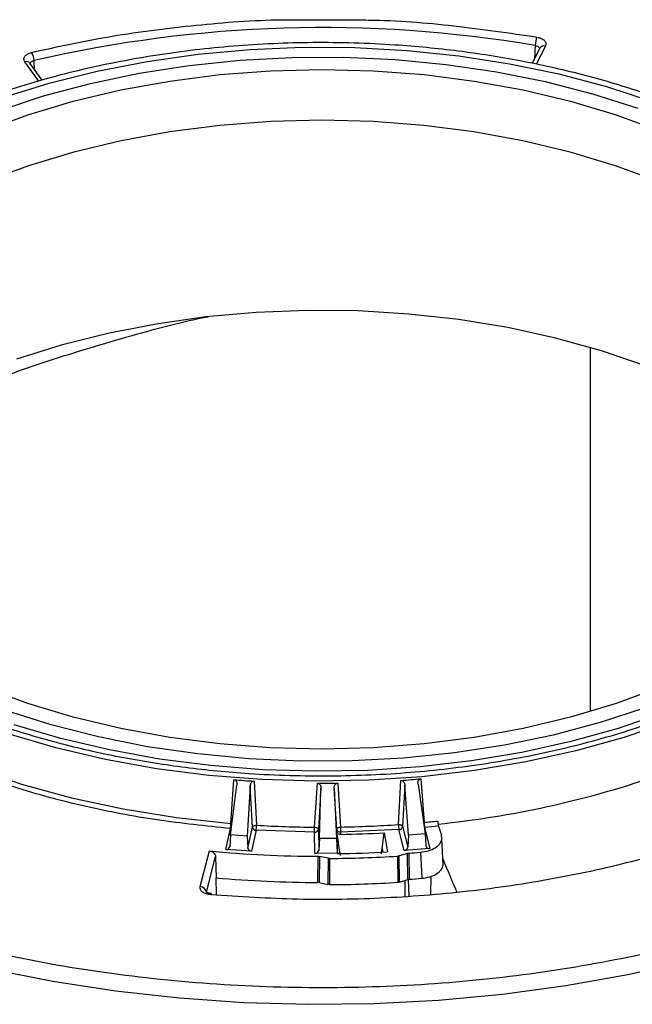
# Model space of a CAD drawing. Header units: inches. Extents: x 0.4 to 16.8, y 0 to 10.8.
# Tile 83 of 104: x 13.985 to 14.145, y 8.111 to 8.369. Entities that reach past the tile are written whole.
import ezdxf

# ---------------------------------------------------------------- set-up
doc = ezdxf.new("R2010")
doc.units = ezdxf.units.IN
doc.header["$MEASUREMENT"] = 0

msp = doc.modelspace()

# ---------------------------------------------------------------- linework, layer by layer
at = {"color": 7, "linetype": 'Continuous'}
for p, q in [((14.0602223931, 8.3690351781), (14.0707971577, 8.369008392)), ((14.1211312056, 8.3615800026), (14.1191177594, 8.3576560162)), ((14.1199094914, 8.3623234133), (14.1197260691, 8.3588415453)), ((14.1225907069, 8.3621705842), (14.1201554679, 8.3574245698)), ((13.9897897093, 8.3529550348), (13.9861394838, 8.3580423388)), ((13.9886757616, 8.3559819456), (13.9885442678, 8.3583490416)), ((13.9906689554, 8.3532040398), (13.9874723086, 8.357659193)), ((14.134305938, 8.2832161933), (14.134305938, 8.1877939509)), ((14.0401560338, 8.158504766), (14.0409456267, 8.1699738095)), ((14.0462368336, 8.1695987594), (14.0468555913, 8.1580298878)), ((14.0840774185, 8.1582174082), (14.0846824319, 8.1697924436)), ((14.0899614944, 8.1702207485), (14.0907615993, 8.1587597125)), ((14.0400430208, 8.1554987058), (14.0417318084, 8.1685608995)), ((14.0451994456, 8.1683151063), (14.0444483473, 8.1551864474)), ((14.0457798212, 8.1575345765), (14.0451994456, 8.1683151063)), ((14.0621004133, 8.1575301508), (14.0628037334, 8.1690556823)), ((14.0637313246, 8.167707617), (14.0630721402, 8.156967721)), ((14.0633463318, 8.1545669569), (14.0637313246, 8.167707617)), ((14.0672248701, 8.1677252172), (14.0677845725, 8.1545893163)), ((14.0678954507, 8.1569920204), (14.0672248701, 8.1677252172)), ((14.0681344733, 8.1690825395), (14.0688500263, 8.1575641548)), ((14.0857355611, 8.1685193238), (14.0851679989, 8.1577330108)), ((14.0866609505, 8.1553991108), (14.0857355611, 8.1685193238)), ((14.0891952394, 8.1688000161), (14.0910561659, 8.1557557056)), ((14.0388469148, 8.1516815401), (14.040016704, 8.1571814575)), ((14.0446159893, 8.1520626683), (14.0457798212, 8.1575345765)), ((14.0467553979, 8.1567038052), (14.0455856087, 8.1512038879)), ((14.0620892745, 8.1562011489), (14.0467553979, 8.1567038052)), ((14.0630721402, 8.156967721), (14.0631554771, 8.1514549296)), ((14.0679043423, 8.1564038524), (14.0678954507, 8.1569920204)), ((14.0841946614, 8.156892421), (14.0688783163, 8.1562353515)), ((14.0855305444, 8.151405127), (14.0841946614, 8.156892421)), ((14.0851679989, 8.1577330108), (14.0864970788, 8.1522736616)), ((14.0908167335, 8.1574340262), (14.0909178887, 8.1574378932)), ((14.0945672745, 8.1578008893), (14.0909178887, 8.1574378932)), ((14.0909178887, 8.1574378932), (14.0922537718, 8.1519505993)), ((14.0945672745, 8.1578008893), (14.0953374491, 8.1554019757)), ((14.0400430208, 8.1554987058), (14.0398284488, 8.1524020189)), ((14.0444483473, 8.1551864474), (14.0400430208, 8.1554987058)), ((14.0444483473, 8.1551864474), (14.0446159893, 8.1520626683)), ((14.0621730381, 8.1506601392), (14.0620892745, 8.1562011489)), ((14.0633463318, 8.1545669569), (14.0631554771, 8.1514549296)), ((14.0677845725, 8.1545893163), (14.0633463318, 8.1545669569)), ((14.0677845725, 8.1545893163), (14.0680280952, 8.1506896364)), ((14.0679535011, 8.155624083), (14.0679043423, 8.1564038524)), ((14.0679535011, 8.155624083), (14.0680280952, 8.1506896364)), ((14.0688783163, 8.1562353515), (14.0688873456, 8.1556380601)), ((14.0803631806, 8.1560522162), (14.0811566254, 8.1510540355)), ((14.0866609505, 8.1553991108), (14.0864970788, 8.1522736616)), ((14.0910561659, 8.1557557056), (14.0866609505, 8.1553991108)), ((14.0910561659, 8.1557557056), (14.091273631, 8.1526611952)), ((14.0957734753, 8.1475440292), (14.0954292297, 8.1545485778)), ((14.0455856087, 8.1512038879), (14.0388469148, 8.1516815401)), ((14.0796636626, 8.1509747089), (14.0798236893, 8.1519735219)), ((14.0798236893, 8.1519735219), (14.0799796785, 8.1509908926)), ((14.0922537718, 8.1519505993), (14.0855305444, 8.151405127)), ((14.0320968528, 8.1419677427), (14.0345115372, 8.151294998)), ((14.0337182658, 8.1405351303), (14.0361219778, 8.149820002)), ((14.0361219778, 8.149820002), (14.0363161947, 8.1442628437)), ((14.0680280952, 8.1506896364), (14.0621730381, 8.1506601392)), ((14.0629484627, 8.1430307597), (14.0630002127, 8.1498932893)), ((14.0633356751, 8.1498580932), (14.063283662, 8.1429955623)), ((14.0656472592, 8.1493649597), (14.0633356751, 8.1498580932)), ((14.0656472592, 8.1493649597), (14.0655975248, 8.1425019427)), ((14.0659990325, 8.1493297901), (14.0659490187, 8.1424667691)), ((14.0680280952, 8.1506896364), (14.0680293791, 8.1506047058)), ((14.0686452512, 8.1506133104), (14.0686410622, 8.1508904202)), ((14.0839922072, 8.1430981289), (14.0839078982, 8.1499564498)), ((14.0864412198, 8.1506665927), (14.0842497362, 8.15001589)), ((14.0843337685, 8.1431575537), (14.0842497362, 8.15001589)), ((14.0865274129, 8.143808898), (14.0864412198, 8.1506665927)), ((14.0867668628, 8.1507249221), (14.0868527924, 8.1438672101)), ((14.0898294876, 8.1509655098), (14.0901764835, 8.1441302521)), ((14.0363995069, 8.139736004), (14.0363161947, 8.1442628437)), ((14.0843337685, 8.1431575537), (14.0865274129, 8.143808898)), ((14.0868325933, 8.1394892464), (14.0867412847, 8.1438550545)), ((14.0925717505, 8.1399631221), (14.0926730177, 8.144699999)), ((14.063283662, 8.1429955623), (14.0655975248, 8.1425019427)), ((14.0858679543, 8.1394095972), (14.0858367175, 8.1436038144))]:
    msp.add_line(p, q, dxfattribs=at)
at = {"color": 7, "linetype": 'Continuous', "flags": 128}
for points in [[(13.9803542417, 8.3486795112), (13.992483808, 8.3524340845), (14.0051150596, 8.3555895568), (14.0181593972, 8.3581237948), (14.0315253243, 8.3600190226), (14.0451190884, 8.3612619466), (14.0588453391, 8.3618438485), (14.0726077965, 8.3617606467), (14.086309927, 8.3610129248), (14.0998556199, 8.3596059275), (14.1131498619, 8.3575495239), (14.1260994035, 8.3548581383), (14.1386134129, 8.3515506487), (14.1506041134, 8.3476502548), (14.1619873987, 8.343184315), (14.1726834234, 8.3381841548), (14.1826171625, 8.3326848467), (14.191718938, 8.3267249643), (14.1999249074, 8.3203463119), (14.2071775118, 8.3135936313), (14.2134258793, 8.3065142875), (14.2186261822, 8.2991579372), (14.2227419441, 8.2915761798)], [(13.9792554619, 8.345238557), (13.9910510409, 8.3491060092), (14.0033722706, 8.3523820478), (14.0161303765, 8.3550430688), (14.029233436, 8.3570698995), (14.0425870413, 8.3584479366), (14.0560949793, 8.3591672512), (14.0696599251, 8.3592226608), (14.083184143, 8.358613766), (14.0965701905, 8.3573449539), (14.109721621, 8.3554253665), (14.122543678, 8.3528688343), (14.1349439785, 8.3496937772), (14.1468331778, 8.3459230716)], [(13.9755620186, 8.3399413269), (13.9869074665, 8.3441138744), (13.9988396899, 8.34769971), (14.0112678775, 8.3506715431), (14.0240974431, 8.3530067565), (14.0372307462, 8.3546875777), (14.0505678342, 8.3557012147), (14.064007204, 8.356039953), (14.0774465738, 8.3557012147), (14.0907836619, 8.3546875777), (14.1039169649, 8.3530067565), (14.1167465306, 8.3506715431), (14.1291747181, 8.34769971), (14.1411069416, 8.3441138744), (14.1524523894, 8.3399413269), (14.163124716, 8.335213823), (14.1730426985, 8.329967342), (14.182130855, 8.3242418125), (14.1903200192, 8.3180808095), (14.1975478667, 8.3115312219), (14.203759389, 8.3046428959), (14.2089073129, 8.297468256), (14.2129524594, 8.2900619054)], [(14.2126355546, 8.2768860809), (14.2085990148, 8.2842766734), (14.203462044, 8.2914360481), (14.1972637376, 8.2983097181), (14.1900512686, 8.3048453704), (14.1818795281, 8.3109932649), (14.1728107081, 8.3167066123), (14.1629138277, 8.3219419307), (14.1522642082, 8.3266593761), (14.1409428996, 8.3308230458), (14.1290360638, 8.3344012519), (14.1166343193, 8.337366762), (14.1038320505, 8.3396970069), (14.0907266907, 8.3413742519), (14.0774179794, 8.3423857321), (14.064007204, 8.3427237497), (14.0505964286, 8.3423857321), (14.0372877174, 8.3413742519), (14.0241823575, 8.3396970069), (14.0113800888, 8.337366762), (13.9989783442, 8.3344012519), (13.9870715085, 8.3308230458), (13.9757501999, 8.3266593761)], [(14.2085698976, 8.2360467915), (14.2076074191, 8.2374274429), (14.2019884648, 8.2444273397), (14.1953479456, 8.2511224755), (14.1877350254, 8.2574632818), (14.1792060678, 8.2634028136), (14.169824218, 8.2688970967), (14.1596589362, 8.2739054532), (14.1487854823, 8.2783908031), (14.1372843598, 8.2823199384), (14.1252407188, 8.2856637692), (14.1127437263, 8.2883975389), (14.0998859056, 8.2905010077), (14.0867624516, 8.2919586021), (14.0734705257, 8.2927595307), (14.0601085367, 8.2928978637), (14.046775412, 8.2923725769), (14.0335698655, 8.2911875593), (14.0205896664, 8.2893515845), (14.0079309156, 8.2868782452), (13.995687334, 8.2837858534), (13.9839495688, 8.2800973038)], [(13.914797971, 8.2097644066), (13.9220463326, 8.2025159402), (13.9303486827, 8.1956545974), (13.9396433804, 8.1892313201), (13.9498614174, 8.1832937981), (13.9609269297, 8.1778861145), (13.9727577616, 8.1730484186), (13.9852660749, 8.1688166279), (13.9983590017, 8.1652221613), (14.0119393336, 8.1622917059), (14.0259062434, 8.1600470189), (14.0401560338, 8.158504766)], [(13.977365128, 8.1203298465), (13.9934766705, 8.1171480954), (14.0099347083, 8.1146256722), (14.0266583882, 8.112774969), (14.0435655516, 8.1116050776), (14.0605731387, 8.1111217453), (14.0775975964, 8.1113273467), (14.0945552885, 8.1122208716), (14.1113629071, 8.1137979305), (14.1279378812, 8.1160507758), (14.1441987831, 8.1189683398), (14.1600657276, 8.1225362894), (14.1754607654, 8.1267370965), (14.1903082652, 8.1315501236), (14.2045352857, 8.1369517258), (14.2180719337, 8.1429153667), (14.2308517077, 8.1494117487), (14.2428118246, 8.156408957), (14.2538935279, 8.1638726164), (14.2640423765, 8.1717660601), (14.2732085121, 8.1800505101), (14.2813469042, 8.1886852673), (14.2884175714, 8.1976279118), (14.2943857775, 8.2068345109)], [(14.1524523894, 8.1941036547), (14.1411069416, 8.1899311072), (14.1291747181, 8.1863452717), (14.1167465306, 8.1833734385), (14.1039169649, 8.1810382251), (14.0907836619, 8.1793574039), (14.0774465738, 8.178343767), (14.064007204, 8.1780050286), (14.0505678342, 8.178343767), (14.0372307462, 8.1793574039), (14.0240974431, 8.1810382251), (14.0112678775, 8.1833734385), (13.9988396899, 8.1863452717), (13.9869074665, 8.1899311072), (13.9755620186, 8.1941036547)], [(14.1487589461, 8.1888064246), (14.1369633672, 8.1849389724), (14.1246421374, 8.1816629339), (14.1118840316, 8.1790019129), (14.0987809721, 8.1769750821), (14.0854273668, 8.175597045), (14.0719194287, 8.1748777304), (14.0583544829, 8.1748223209), (14.0448302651, 8.1754312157), (14.0314442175, 8.1767000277), (14.0182927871, 8.1786196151), (14.00547073, 8.1811761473), (13.9930704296, 8.1843512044), (13.9811812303, 8.18812191)], [(14.155241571, 8.1851585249), (14.1431658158, 8.1810357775), (14.1305348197, 8.1775108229), (14.1174371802, 8.1746083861), (14.1039647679, 8.1723488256), (14.0902120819, 8.1707479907), (14.0762755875, 8.16981711), (14.0622530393, 8.169562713), (14.0482427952, 8.169986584), (14.0343431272, 8.17108575), (14.0206515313, 8.1728525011), (14.0072640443, 8.1752744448), (13.9942745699, 8.1783345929), (13.9817742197, 8.1820114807)], [(14.1535100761, 8.1874593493), (14.141663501, 8.1834148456), (14.1292722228, 8.1799567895), (14.1164231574, 8.1771094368), (14.1032064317, 8.1748927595), (14.0897147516, 8.173322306), (14.0760427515, 8.1724090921), (14.0622863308, 8.1721595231), (14.0485419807, 8.1725753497), (14.034906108, 8.1736536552), (14.0214743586, 8.1753868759), (14.0083409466, 8.1777628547), (13.9955979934, 8.1807649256), (13.9833348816, 8.1843720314)], [(14.040016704, 8.1571814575), (14.0402010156, 8.1571828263), (14.0402616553, 8.1571897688)]]:
    msp.add_lwpolyline(points, dxfattribs=at)
at = {"color": 7, "linetype": 'Continuous'}
for centre, radius, start, end in [((14.0641515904, 8.0322939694), 0.3347064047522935, 80.4105323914, 103.0553054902), ((14.1256689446, 8.3622616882), 0.0057597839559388, 156.8715645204, 179.3859737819), ((13.9841937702, 8.3582696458), 0.0043512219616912, 1.0455219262, 31.0944174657), ((14.1222455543, 8.3609248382), 0.0012926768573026, 74.5138112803, 149.54724624), ((13.9865233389, 8.3568678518), 0.0012356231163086, 39.8245614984, 108.0988334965), ((14.0687298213, 8.4111093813), 0.2540781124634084, 275.7979708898, 288.9068427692), ((14.0645549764, 8.4406470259), 0.2831028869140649, 275.3114316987, 276.0424987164), ((14.0334143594, 8.158545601), 0.0067417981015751, 348.3261004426, 359.6529580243), ((14.0467617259, 8.1576994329), 0.0009956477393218, 189.5307540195, 269.6358445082), ((14.0375115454, 8.15806906), 0.0093441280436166, 351.5985359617, 359.7598059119), ((14.0639894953, 8.4479346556), 0.290410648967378, 266.6176488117, 269.6272960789), ((14.0621601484, 8.1571236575), 0.0009252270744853, 265.6067454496, 350.297136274), ((13.9783476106, 8.1575675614), 0.0837528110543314, 359.0651879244, 359.9744072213), ((14.0687967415, 8.1571460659), 0.000914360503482, 189.6990777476, 275.118460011), ((14.0640492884, 8.4472722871), 0.2897479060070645, 270.9493584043, 273.963594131), ((14.1018344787, 8.1576016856), 0.0329844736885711, 180.0651930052, 182.3740739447), ((14.0920731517, 8.1582572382), 0.007995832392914, 180.2854116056, 189.82800201), ((14.0841752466, 8.1578987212), 0.0010064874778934, 271.1052810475, 350.5235415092), ((14.096782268, 8.1588014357), 0.0060208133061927, 180.3970537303, 193.0894215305), ((14.0640330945, 8.4493431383), 0.2937451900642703, 270.9468776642, 273.1868696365), ((14.0639470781, 8.4593439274), 0.3094520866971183, 264.54168815, 269.8246853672), ((14.0640302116, 8.4618110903), 0.3124875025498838, 270.3609932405, 273.6471123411), ((14.0640299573, 8.4594305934), 0.30885178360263, 270.7419623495, 273.1788367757), ((14.0643014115, 8.4563184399), 0.306418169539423, 274.2044879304, 274.7789212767), ((14.0639568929, 8.453281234), 0.3102521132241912, 264.8886797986, 269.8137679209), ((14.0643083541, 8.4498594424), 0.3068216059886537, 274.2137394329, 274.8363483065), ((14.0320574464, 8.1402892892), 0.0016789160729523, 8.420008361, 88.6550666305), ((14.0640302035, 8.4554407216), 0.3129798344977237, 270.3512708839, 273.6568344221), ((14.0351929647, 8.1398380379), 0.0003324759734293, 125.0472076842, 183.9065189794), ((14.0346320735, 8.1398437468), 0.0004559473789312, 355.5918577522, 35.7647340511)]:
    msp.add_arc(centre, radius, start, end, dxfattribs=at)
for centre, major_axis, ratio, start_param, end_param in [((14.0630871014, 8.3790638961), (0.02567663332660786, 0.2087081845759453), 0.7558119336, 3.163964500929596, 3.197322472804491), ((14.0650579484, 8.379073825), (-0.02921345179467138, 0.2083282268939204), 0.7542348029, 3.080871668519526, 3.114229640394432), ((14.0640730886, 8.3790315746), (-0.001861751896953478, 0.2099884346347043), 0.7610263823, 3.122000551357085, 3.155358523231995), ((14.1164781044, 7.9215688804), (-0.1840063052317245, 1.230269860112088), 0.0109508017, 1.377744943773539, 1.382278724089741), ((14.0114657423, 7.8947865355), (0.1829006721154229, 1.247669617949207), 0.0245712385, 4.92242073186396, 4.926953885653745), ((14.0388532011, 8.152514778), (0.000958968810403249, -0.0002218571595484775), 0.8406308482, 4.898036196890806, 6.416472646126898), ((14.045591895, 8.1520371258), (0.0009589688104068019, -0.0002218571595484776), 0.8406308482, 3.379599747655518, 4.898036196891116), ((14.0621725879, 8.1514935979), (0.0009841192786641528, 1.617591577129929e-05), 0.8467636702, 4.698929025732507, 6.217365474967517), ((14.0855233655, 8.1522382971), (0.0009515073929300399, 0.0002519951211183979), 0.8387482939, 4.501171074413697, 6.019607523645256), ((14.0922465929, 8.1527837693), (0.0009515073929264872, 0.0002519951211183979), 0.8387482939, 2.982734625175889, 4.501171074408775), ((14.0727042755, 8.2264615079), (-0.1687249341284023, 0.4074018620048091), 0.0191782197, 1.75360825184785, 1.775481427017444)]:
    msp.add_ellipse(centre, major_axis=major_axis, ratio=ratio, start_param=start_param, end_param=end_param, dxfattribs=at)
for points, knots in [([(13.98791979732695, 8.360516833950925), (13.9949046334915, 8.362033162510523), (14.00893010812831, 8.365077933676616), (14.03099958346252, 8.367789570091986), (14.04821217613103, 8.369145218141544), (14.05799840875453, 8.369055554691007), (14.06022239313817, 8.369035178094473)], [0, 0, 0, 0, 0.3011261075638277, 0.6046579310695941, 0.9101559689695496, 1, 1, 1, 1]), ([(14.07079715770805, 8.36900839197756), (14.07260833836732, 8.369013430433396), (14.08193212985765, 8.369039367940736), (14.09865235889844, 8.367709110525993), (14.11315141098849, 8.365582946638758), (14.12037209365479, 8.364524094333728)], [0, 0, 0, 0, 0.107957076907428, 0.5557531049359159, 1, 1, 1, 1]), ([(13.89842726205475, 8.27633140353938), (13.89847004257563, 8.276911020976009), (13.898751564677, 8.28072525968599), (13.90119801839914, 8.287675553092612), (13.90551571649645, 8.29712946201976), (13.91171320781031, 8.306329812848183), (13.91953117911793, 8.31517560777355), (13.9288886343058, 8.323512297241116), (13.93961601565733, 8.331190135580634), (13.95154976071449, 8.338152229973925), (13.96576289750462, 8.344909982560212), (13.98239369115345, 8.351122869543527), (14.00130412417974, 8.356349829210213), (14.02079962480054, 8.360112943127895), (14.04094254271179, 8.362481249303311), (14.06184666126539, 8.36341272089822), (14.08163047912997, 8.362832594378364), (14.09979197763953, 8.361082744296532), (14.11615726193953, 8.358497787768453), (14.13209750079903, 8.35494531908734), (14.14741974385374, 8.350425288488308), (14.16186095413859, 8.34502514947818), (14.17516127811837, 8.338831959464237), (14.18721934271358, 8.331942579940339), (14.19893333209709, 8.323738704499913), (14.20965777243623, 8.314132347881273), (14.21885365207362, 8.303237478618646), (14.22288057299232, 8.295643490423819), (14.22486336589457, 8.291904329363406)], [0, 0, 0, 0, 0.0065069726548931, 0.0428198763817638, 0.0791290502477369, 0.1162146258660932, 0.1532963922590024, 0.1903819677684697, 0.2274637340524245, 0.2637766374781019, 0.3000858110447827, 0.3465345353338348, 0.3917130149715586, 0.4355309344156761, 0.4793522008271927, 0.5245306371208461, 0.5709760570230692, 0.607288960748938, 0.6435981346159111, 0.6806837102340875, 0.7177654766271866, 0.7548510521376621, 0.7919328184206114, 0.8282457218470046, 0.8645548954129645, 0.9110036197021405, 0.956179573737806, 1, 1, 1, 1]), ([(14.12037209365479, 8.364524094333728), (14.12077079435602, 8.364426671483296), (14.12156783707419, 8.364231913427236), (14.12239470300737, 8.363635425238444), (14.12281079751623, 8.362910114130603), (14.12266421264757, 8.362417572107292), (14.12259070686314, 8.362170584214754)], [0, 0, 0, 0, 0.2500514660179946, 0.4998779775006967, 0.7492110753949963, 1, 1, 1, 1]), ([(13.9861394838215, 8.358042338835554), (13.9860205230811, 8.358282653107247), (13.98578270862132, 8.358763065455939), (13.98606781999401, 8.359509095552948), (13.98678451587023, 8.360151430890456), (13.9875406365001, 8.360394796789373), (13.98791979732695, 8.360516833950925)], [0, 0, 0, 0, 0.2500514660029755, 0.4998779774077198, 0.7492110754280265, 1, 1, 1, 1]), ([(14.11990949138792, 8.36232341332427), (14.12010750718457, 8.362279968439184), (14.12050316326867, 8.362193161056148), (14.12090777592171, 8.361926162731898), (14.12099426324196, 8.361710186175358), (14.12103143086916, 8.36161737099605)], [0, 0, 0, 0, 0.3635992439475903, 0.7265089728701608, 1, 1, 1, 1]), ([(13.98757653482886, 8.357630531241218), (13.98759429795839, 8.357707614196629), (13.98764088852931, 8.357909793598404), (13.9879822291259, 8.358183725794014), (13.98835685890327, 8.35829391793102), (13.98854426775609, 8.358349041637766)], [0, 0, 0, 0, 0.2354386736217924, 0.6175275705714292, 1, 1, 1, 1]), ([(14.22486336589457, 8.291904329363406), (14.22638488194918, 8.2880936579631), (14.22947497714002, 8.28035444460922), (14.23094691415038, 8.268264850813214), (14.22997957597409, 8.256849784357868), (14.22694045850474, 8.246364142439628), (14.22246465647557, 8.236916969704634), (14.21631040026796, 8.227714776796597), (14.20848076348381, 8.218869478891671), (14.19912643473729, 8.21053265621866), (14.1883982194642, 8.202854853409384), (14.1764646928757, 8.195892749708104), (14.162251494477, 8.189134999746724), (14.14562072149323, 8.182922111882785), (14.12671028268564, 8.177695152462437), (14.10721478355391, 8.173932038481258), (14.08707186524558, 8.171563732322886), (14.06616774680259, 8.170632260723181), (14.04638392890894, 8.171212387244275), (14.02822243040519, 8.172962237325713), (14.01185714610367, 8.175547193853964), (13.99591690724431, 8.179099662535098), (13.98059466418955, 8.183619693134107), (13.96615345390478, 8.189019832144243), (13.95285312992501, 8.195213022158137), (13.9407950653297, 8.202102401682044), (13.92908107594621, 8.210306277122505), (13.91835663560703, 8.219912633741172), (13.90916075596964, 8.230807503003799), (13.90513383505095, 8.238401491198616), (13.90315104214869, 8.24214065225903)], [0, 0, 0, 0, 0.0388170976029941, 0.0788348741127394, 0.1199756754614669, 0.1521412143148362, 0.18430344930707, 0.2171534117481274, 0.2500000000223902, 0.2828499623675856, 0.315696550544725, 0.347862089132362, 0.3800243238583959, 0.4211680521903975, 0.4611866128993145, 0.5000000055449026, 0.5388163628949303, 0.5788348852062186, 0.6199756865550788, 0.6521412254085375, 0.6843034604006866, 0.7171534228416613, 0.7500000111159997, 0.7828499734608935, 0.8156965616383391, 0.8478621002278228, 0.8800243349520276, 0.9211680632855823, 0.9611843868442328, 1, 1, 1, 1]), ([(14.03459618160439, 8.291277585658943), (14.03421712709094, 8.291202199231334), (14.02629057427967, 8.289625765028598), (14.01109345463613, 8.285475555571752), (13.98957335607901, 8.27896479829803), (13.96931775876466, 8.271469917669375), (13.95404001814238, 8.265162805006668), (13.94606250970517, 8.261166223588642), (13.94389024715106, 8.260077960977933)], [0, 0, 0, 0, 0.0115605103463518, 0.2417462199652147, 0.4711225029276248, 0.693446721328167, 0.9165260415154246, 1, 1, 1, 1]), ([(13.90684257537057, 8.149439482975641), (13.91426286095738, 8.145971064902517), (13.92927328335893, 8.138954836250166), (13.95458917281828, 8.130432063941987), (13.98179171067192, 8.123545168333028), (14.01052680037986, 8.118657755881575), (14.04008252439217, 8.115868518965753), (14.069782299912, 8.115227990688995), (14.09894424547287, 8.116675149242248), (14.12722583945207, 8.12009651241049), (14.15459981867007, 8.125438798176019), (14.18099583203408, 8.132739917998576), (14.20601898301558, 8.141997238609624), (14.22902815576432, 8.153063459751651), (14.24948491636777, 8.165696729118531), (14.26686274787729, 8.179603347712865), (14.28117640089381, 8.19436627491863), (14.28793690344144, 8.204810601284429), (14.29127890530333, 8.209973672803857)], [0, 0, 0, 0, 0.060849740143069, 0.123092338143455, 0.1862994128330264, 0.2499999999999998, 0.3137005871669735, 0.3769076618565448, 0.4391502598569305, 0.4999999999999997, 0.5608497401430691, 0.6230923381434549, 0.6862994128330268, 0.7500000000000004, 0.8137005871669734, 0.8769076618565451, 0.9391502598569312, 0.9999999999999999, 0.9999999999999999, 0.9999999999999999, 0.9999999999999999]), ([(14.04001670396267, 8.157181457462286), (14.0335875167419, 8.157840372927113), (14.02059170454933, 8.159172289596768), (14.00161743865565, 8.162844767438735), (13.98323260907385, 8.167767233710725), (13.96589331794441, 8.173999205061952), (13.94996646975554, 8.181381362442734), (13.93583394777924, 8.189766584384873), (13.9235494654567, 8.198886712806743), (13.91706998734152, 8.205525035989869), (13.91386451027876, 8.208809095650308)], [0, 0, 0, 0, 0.1219153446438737, 0.2464368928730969, 0.3727585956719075, 0.5000000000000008, 0.6272414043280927, 0.7535631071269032, 0.8780846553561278, 0.9999999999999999, 0.9999999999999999, 0.9999999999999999, 0.9999999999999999]), ([(14.04094562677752, 8.169973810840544), (14.04102977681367, 8.16995663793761), (14.04119774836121, 8.169922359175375), (14.04142940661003, 8.169748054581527), (14.0416349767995, 8.169453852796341), (14.0417589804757, 8.169033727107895), (14.0417408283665, 8.168717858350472), (14.04173180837, 8.168560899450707)], [0, 0, 0, 0, 0.1401976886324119, 0.279848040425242, 0.4714617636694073, 0.7373631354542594, 0.9999999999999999, 0.9999999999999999, 0.9999999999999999, 0.9999999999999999]), ([(14.04519944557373, 8.168315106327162), (14.04522978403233, 8.168520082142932), (14.04528072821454, 8.168864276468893), (14.04552323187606, 8.169260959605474), (14.04577669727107, 8.16948468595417), (14.04601986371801, 8.169591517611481), (14.04617154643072, 8.169596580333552), (14.04623683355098, 8.169598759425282)], [0, 0, 0, 0, 0.3436024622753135, 0.5769754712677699, 0.7523284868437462, 0.8933974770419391, 1, 1, 1, 1]), ([(14.08468243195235, 8.16979244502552), (14.0847686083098, 8.169788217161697), (14.08494062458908, 8.169779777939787), (14.08520301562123, 8.169643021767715), (14.08546348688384, 8.169384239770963), (14.08566865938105, 8.168989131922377), (14.08571335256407, 8.168675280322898), (14.08573556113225, 8.168519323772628)], [0, 0, 0, 0, 0.1401976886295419, 0.2798480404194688, 0.4714617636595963, 0.7373631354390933, 1, 1, 1, 1]), ([(14.08919523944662, 8.168800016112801), (14.08918449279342, 8.169006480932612), (14.08916644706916, 8.169353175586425), (14.08932643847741, 8.169780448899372), (14.08953146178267, 8.170039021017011), (14.08974950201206, 8.170180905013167), (14.08989770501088, 8.170208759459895), (14.08996149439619, 8.17022074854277)], [0, 0, 0, 0, 0.3436024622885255, 0.5769754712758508, 0.752328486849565, 0.8933974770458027, 1, 1, 1, 1]), ([(14.06280373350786, 8.16905568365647), (14.06288963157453, 8.16904494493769), (14.06306109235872, 8.169023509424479), (14.06331024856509, 8.168867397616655), (14.06354528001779, 8.168589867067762), (14.06371128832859, 8.168180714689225), (14.06372467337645, 8.16786466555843), (14.06373132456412, 8.16770761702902)], [0, 0, 0, 0, 0.1401976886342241, 0.2798480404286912, 0.4714617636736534, 0.7373631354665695, 1, 1, 1, 1]), ([(14.06722487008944, 8.167725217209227), (14.0672347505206, 8.16793171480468), (14.06725134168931, 8.16827846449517), (14.06745432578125, 8.168692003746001), (14.06768554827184, 8.1689340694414), (14.06791814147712, 8.169058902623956), (14.06806937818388, 8.169075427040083), (14.06813447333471, 8.16908253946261)], [0, 0, 0, 0, 0.3436024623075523, 0.5769754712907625, 0.752328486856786, 0.8933974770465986, 1, 1, 1, 1]), ([(14.09435611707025, 8.15911703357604), (14.09436293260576, 8.15901816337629), (14.09437656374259, 8.158820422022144), (14.09442010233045, 8.15848311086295), (14.0944749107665, 8.158164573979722), (14.09452668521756, 8.157935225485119), (14.09455711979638, 8.157834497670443), (14.09456727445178, 8.15780088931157)], [0, 0, 0, 0, 0.2222627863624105, 0.4445277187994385, 0.6667304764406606, 0.8888028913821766, 1, 1, 1, 1]), ([(14.0457798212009, 8.157534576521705), (14.04579930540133, 8.15758418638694), (14.04583357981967, 8.157671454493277), (14.04596411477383, 8.157794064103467), (14.04616228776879, 8.15791157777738), (14.04647282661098, 8.158013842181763), (14.04672800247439, 8.158024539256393), (14.04685559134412, 8.158029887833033)], [0, 0, 0, 0, 0.1862260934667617, 0.327588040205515, 0.5008420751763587, 0.7504192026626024, 1, 1, 1, 1]), ([(14.0621004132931, 8.157530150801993), (14.06219095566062, 8.157521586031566), (14.06235711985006, 8.157505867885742), (14.06260902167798, 8.15743363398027), (14.06284386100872, 8.157324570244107), (14.06303148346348, 8.15715608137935), (14.06305863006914, 8.15703031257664), (14.06307214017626, 8.156967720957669)], [0, 0, 0, 0, 0.1788940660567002, 0.3283080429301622, 0.5375850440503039, 0.7698689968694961, 0.9999999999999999, 0.9999999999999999, 0.9999999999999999, 0.9999999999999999]), ([(14.06789545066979, 8.156992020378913), (14.06790185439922, 8.15703903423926), (14.06791353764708, 8.15712480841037), (14.06801029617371, 8.157257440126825), (14.0681127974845, 8.157339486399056), (14.06822984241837, 8.15740737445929), (14.06834834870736, 8.157462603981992), (14.06856890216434, 8.157533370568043), (14.06874766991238, 8.157552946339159), (14.06885002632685, 8.15756415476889)], [0, 0, 0, 0, 0.1746161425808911, 0.3185774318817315, 0.4999830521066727, 0.5174133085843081, 0.6470448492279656, 0.7979097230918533, 0.9999999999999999, 0.9999999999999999, 0.9999999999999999, 0.9999999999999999]), ([(14.08407741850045, 8.15821740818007), (14.08416138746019, 8.158216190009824), (14.08431576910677, 8.15821395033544), (14.08456324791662, 8.158169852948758), (14.08478569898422, 8.158098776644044), (14.08495090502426, 8.15800418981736), (14.08509569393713, 8.15788918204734), (14.08513818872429, 8.1577973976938), (14.08516799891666, 8.157733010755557)], [0, 0, 0, 0, 0.1652786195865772, 0.3038740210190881, 0.5002058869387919, 0.6583067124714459, 0.7603013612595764, 1, 1, 1, 1]), ([(14.16672901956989, 8.15504449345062), (14.16045380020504, 8.15300330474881), (14.14746885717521, 8.148779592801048), (14.12626992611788, 8.144075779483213), (14.10382675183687, 8.140619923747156), (14.08082408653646, 8.138749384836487), (14.05769188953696, 8.138314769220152), (14.04245024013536, 8.139316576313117), (14.03486126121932, 8.13981538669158)], [0, 0, 0, 0, 0.1574349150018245, 0.325770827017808, 0.495249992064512, 0.6647178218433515, 0.833059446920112, 0.9999999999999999, 0.9999999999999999, 0.9999999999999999, 0.9999999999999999]), ([(14.06888734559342, 8.155638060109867), (14.0687768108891, 8.155645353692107), (14.06855574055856, 8.155659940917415), (14.06826101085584, 8.155797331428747), (14.06803819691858, 8.15600287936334), (14.06792736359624, 8.156219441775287), (14.06791013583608, 8.156357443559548), (14.06790434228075, 8.156403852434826)], [0, 0, 0, 0, 0.2218711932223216, 0.4437442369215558, 0.6655929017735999, 0.8875416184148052, 0.9999999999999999, 0.9999999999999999, 0.9999999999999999, 0.9999999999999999]), ([(14.08982948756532, 8.15096550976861), (14.09054901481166, 8.151067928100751), (14.09198809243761, 8.151272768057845), (14.09377159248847, 8.152081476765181), (14.09499941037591, 8.153154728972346), (14.09553757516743, 8.154322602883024), (14.09539827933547, 8.15507388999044), (14.09533744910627, 8.155401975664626)], [0, 0, 0, 0, 0.2095222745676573, 0.4190512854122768, 0.6284294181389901, 0.8377358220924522, 1, 1, 1, 1]), ([(14.03451153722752, 8.15129499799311), (14.0346934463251, 8.15126248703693), (14.03505726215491, 8.151197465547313), (14.03554109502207, 8.150915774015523), (14.03590559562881, 8.150533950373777), (14.03608923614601, 8.150146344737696), (14.03611337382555, 8.149905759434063), (14.03612197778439, 8.149820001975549)], [0, 0, 0, 0, 0.2195266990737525, 0.4390505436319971, 0.6586437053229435, 0.8783223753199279, 1, 1, 1, 1]), ([(14.06300021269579, 8.149893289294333), (14.06301464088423, 8.149893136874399), (14.06304349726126, 8.149892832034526), (14.06308668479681, 8.149890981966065), (14.06312969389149, 8.149888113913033), (14.06317244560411, 8.149884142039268), (14.06321483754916, 8.149879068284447), (14.06326969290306, 8.149871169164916), (14.0633095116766, 8.149863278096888), (14.06333567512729, 8.149858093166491)], [0, 0, 0, 0, 0.1263265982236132, 0.2526531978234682, 0.3789797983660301, 0.5053063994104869, 0.6316330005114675, 0.7579596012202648, 1, 1, 1, 1]), ([(14.06599903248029, 8.149329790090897), (14.06596872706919, 8.149330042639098), (14.06592328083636, 8.149330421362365), (14.06586304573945, 8.14933418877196), (14.06581814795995, 8.14933809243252), (14.06577362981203, 8.149343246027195), (14.06571618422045, 8.149351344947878), (14.06567455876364, 8.149359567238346), (14.06564725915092, 8.14936495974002)], [0, 0, 0, 0, 0.2531328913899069, 0.3796000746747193, 0.5060672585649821, 0.632534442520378, 0.759001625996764, 1, 1, 1, 1]), ([(14.08424973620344, 8.150015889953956), (14.08423618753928, 8.150011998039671), (14.08420909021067, 8.150004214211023), (14.08416731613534, 8.149993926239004), (14.08412482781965, 8.149984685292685), (14.08408163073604, 8.149976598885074), (14.08403783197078, 8.149969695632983), (14.08398015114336, 8.149962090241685), (14.0839365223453, 8.14995868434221), (14.08390789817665, 8.1499564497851)], [0, 0, 0, 0, 0.1264591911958, 0.2529183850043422, 0.3793775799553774, 0.5058367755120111, 0.6322959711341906, 0.758755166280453, 1, 1, 1, 1]), ([(14.08644121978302, 8.150666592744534), (14.08645413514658, 8.15067030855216), (14.08647996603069, 8.150677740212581), (14.08651974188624, 8.150687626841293), (14.08656017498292, 8.150696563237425), (14.08660126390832, 8.150704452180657), (14.08664291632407, 8.150711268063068), (14.08669788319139, 8.150718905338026), (14.08673951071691, 8.150722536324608), (14.08676686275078, 8.15072492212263)], [0, 0, 0, 0, 0.1263248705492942, 0.2526512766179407, 0.3789776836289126, 0.505304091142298, 0.6316304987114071, 0.7579569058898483, 1, 1, 1, 1]), ([(14.09017648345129, 8.144130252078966), (14.09089495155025, 8.144233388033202), (14.09233191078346, 8.144439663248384), (14.0941242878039, 8.1452500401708), (14.09530607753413, 8.146324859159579), (14.09580576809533, 8.147179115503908), (14.09576210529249, 8.14761512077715), (14.09576078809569, 8.147628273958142)], [0, 0, 0, 0, 0.248176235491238, 0.4963604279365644, 0.744366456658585, 0.9922881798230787, 1, 1, 1, 1]), ([(14.08685279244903, 8.143867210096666), (14.08683850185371, 8.143866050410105), (14.08680992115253, 8.143863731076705), (14.08676743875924, 8.143858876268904), (14.08672534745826, 8.143853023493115), (14.08668374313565, 8.143846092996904), (14.08664272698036, 8.143838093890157), (14.08659001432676, 8.143826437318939), (14.08655221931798, 8.143815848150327), (14.08652741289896, 8.143808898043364)], [0, 0, 0, 0, 0.1264282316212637, 0.2528521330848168, 0.3792760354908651, 0.5056999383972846, 0.632123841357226, 0.7585477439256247, 0.9999999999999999, 0.9999999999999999, 0.9999999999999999, 0.9999999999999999]), ([(14.03486126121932, 8.13981538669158), (14.03444295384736, 8.139879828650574), (14.03360671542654, 8.140008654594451), (14.03264409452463, 8.140532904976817), (14.03205719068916, 8.141217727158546), (14.03208360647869, 8.14171725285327), (14.03209685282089, 8.14196774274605)], [0, 0, 0, 0, 0.250051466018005, 0.499877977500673, 0.7492110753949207, 1, 1, 1, 1]), ([(14.06328366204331, 8.142995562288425), (14.06325632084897, 8.143000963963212), (14.06321531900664, 8.143009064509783), (14.06315921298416, 8.143017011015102), (14.06311678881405, 8.1430220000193), (14.06307401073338, 8.143025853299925), (14.06301796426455, 8.143029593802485), (14.06297599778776, 8.143030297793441), (14.06294846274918, 8.143030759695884)], [0, 0, 0, 0, 0.2530463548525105, 0.3794774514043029, 0.5059085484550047, 0.6323396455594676, 0.7587707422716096, 1, 1, 1, 1]), ([(14.06594901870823, 8.142466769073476), (14.0659187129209, 8.142467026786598), (14.0658732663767, 8.142467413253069), (14.06581303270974, 8.142471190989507), (14.06576813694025, 8.142475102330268), (14.06572362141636, 8.142480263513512), (14.06566627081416, 8.142488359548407), (14.06562473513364, 8.142496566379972), (14.06559752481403, 8.142501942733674)], [0, 0, 0, 0, 0.2533336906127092, 0.3798990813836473, 0.506464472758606, 0.6330298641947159, 0.7595952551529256, 0.9999999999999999, 0.9999999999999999, 0.9999999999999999, 0.9999999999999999]), ([(14.08433376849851, 8.14315755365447), (14.08430647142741, 8.143149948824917), (14.08426553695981, 8.14313854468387), (14.0842087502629, 8.14312634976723), (14.08416557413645, 8.143118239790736), (14.08412176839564, 8.143111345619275), (14.08406421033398, 8.14310375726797), (14.08402070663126, 8.143100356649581), (14.08399220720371, 8.143098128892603)], [0, 0, 0, 0, 0.2533375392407, 0.3799029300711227, 0.5064683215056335, 0.6330337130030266, 0.7595991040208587, 1, 1, 1, 1]), ([(14.03500001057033, 8.140110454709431), (14.03484540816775, 8.140128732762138), (14.03455164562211, 8.14016346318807), (14.03421135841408, 8.140252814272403), (14.03397868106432, 8.14033375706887), (14.03380603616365, 8.140411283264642), (14.0337724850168, 8.140405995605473), (14.03375272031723, 8.140402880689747)], [0, 0, 0, 0, 0.2225603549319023, 0.4228905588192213, 0.6032972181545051, 0.7663057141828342, 1, 1, 1, 1])]:
    msp.add_open_spline(points, degree=3, knots=knots, dxfattribs=at)

doc.saveas('drawing.dxf')
